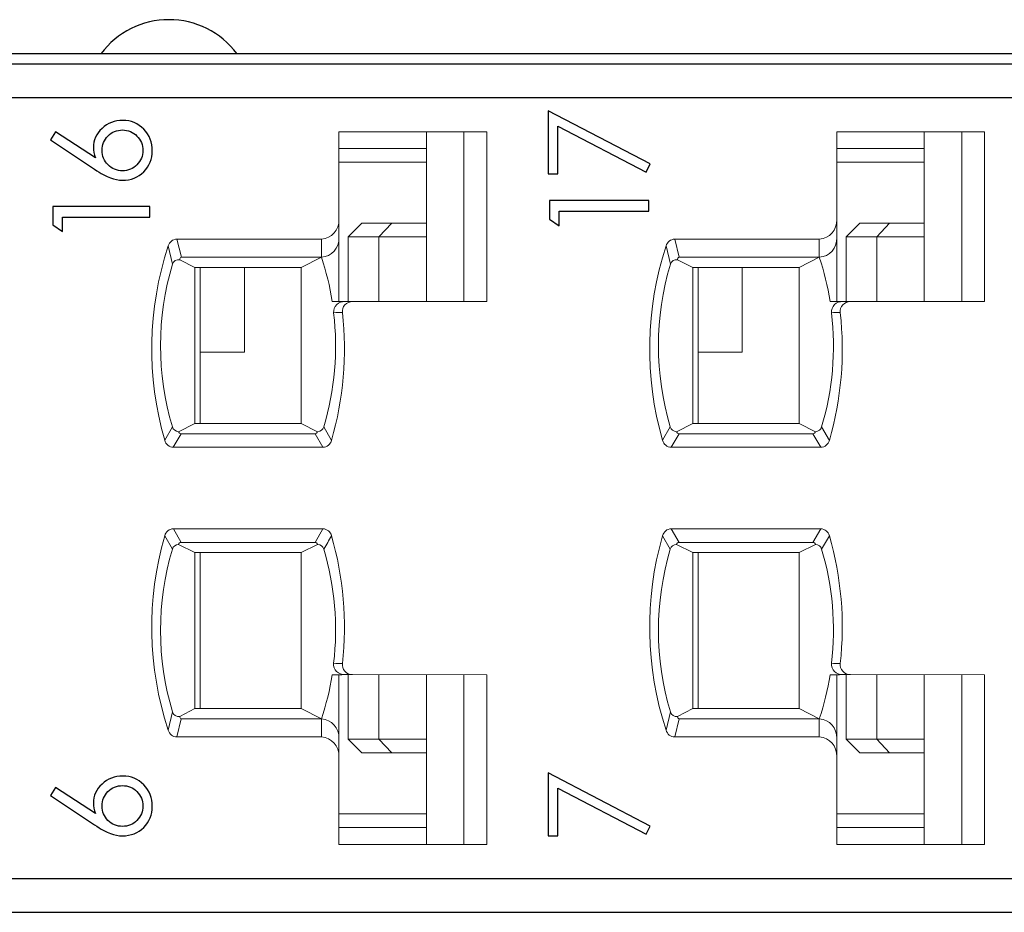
# Model space of a CAD drawing. Header units: millimetres. Extents: x 0 to 427, y 0 to 299.
# Tile 20 of 24: x 171 to 186, y 238 to 251. Entities that reach past the tile are written whole.
import ezdxf

# ---------------------------------------------------------------- set-up
doc = ezdxf.new("R2010")
doc.units = ezdxf.units.MM
doc.header["$LTSCALE"] = 23.1
doc.header["$MEASUREMENT"] = 0
for name, color, linetype in [('HSMP2790000_DXF_CONTINUOUS_LINE', 7, 'Continuous'), ('layer 1', 7, 'Continuous'), ('MANIFOLD_SOLDXF_CONTINUOUS_LINE', 7, 'Continuous')]:
    doc.layers.add(name, color=color, linetype=linetype)

msp = doc.modelspace()

# ---------------------------------------------------------------- linework, layer by layer
at = {"layer": 'HSMP2790000_DXF_CONTINUOUS_LINE', "color": 7, "linetype": 'Continuous'}
msp.add_line((99.119, 250.393), (198.119, 250.393), dxfattribs=at)
msp.add_arc((173.419, 249.643), 1.25, 36.8699, 143.1301, dxfattribs=at)
at = {"layer": 'layer 1', "color": 6}
for points, knots in [([(179.004, 248.623), (179.004, 248.623), (179.004, 249.551), (179.004, 249.551), (179.004, 249.551), (179.004, 249.551), (180.504, 248.768), (180.504, 248.768), (180.504, 248.768), (180.504, 248.768), (180.443, 248.648), (180.443, 248.648), (180.443, 248.648), (180.443, 248.648), (179.143, 249.324), (179.143, 249.324), (179.143, 249.324), (179.143, 249.324), (179.143, 248.623), (179.143, 248.623), (179.143, 248.623), (179.143, 248.623), (179.004, 248.623), (179.004, 248.623)], [0, 0, 0, 0, 0.142857, 0.142857, 0.142857, 0.142857, 0.285714, 0.285714, 0.285714, 0.285714, 0.428571, 0.428571, 0.428571, 0.428571, 0.571429, 0.571429, 0.571429, 0.571429, 0.714286, 0.714286, 0.714286, 0.714286, 1, 1, 1, 1]), ([(171.674, 249.125), (171.674, 249.125), (171.75, 249.242), (171.75, 249.242), (171.75, 249.242), (171.75, 249.242), (172.335, 248.856), (172.335, 248.856), (172.335, 248.856), (172.316, 248.91), (172.307, 248.962), (172.307, 249.011), (172.307, 249.011), (172.307, 249.117), (172.349, 249.21), (172.433, 249.29), (172.433, 249.29), (172.517, 249.369), (172.619, 249.409), (172.738, 249.409), (172.738, 249.409), (172.862, 249.409), (172.965, 249.366), (173.049, 249.279), (173.049, 249.279), (173.132, 249.192), (173.174, 249.086), (173.174, 248.961), (173.174, 248.961), (173.174, 248.838), (173.132, 248.735), (173.047, 248.652), (173.047, 248.652), (172.962, 248.569), (172.858, 248.528), (172.736, 248.528), (172.736, 248.528), (172.678, 248.528), (172.618, 248.539), (172.556, 248.562), (172.556, 248.562), (172.495, 248.584), (172.416, 248.627), (172.321, 248.691), (172.321, 248.691), (172.321, 248.691), (171.674, 249.125), (171.674, 249.125)], [0, 0, 0, 0, 0.076923, 0.076923, 0.076923, 0.076923, 0.153846, 0.153846, 0.153846, 0.153846, 0.230769, 0.230769, 0.230769, 0.230769, 0.307692, 0.307692, 0.307692, 0.307692, 0.384615, 0.384615, 0.384615, 0.384615, 0.461538, 0.461538, 0.461538, 0.461538, 0.538462, 0.538462, 0.538462, 0.538462, 0.615385, 0.615385, 0.615385, 0.615385, 0.692308, 0.692308, 0.692308, 0.692308, 0.769231, 0.769231, 0.769231, 0.769231, 0.846154, 0.846154, 0.846154, 0.846154, 1, 1, 1, 1]), ([(172.734, 249.268), (172.651, 249.268), (172.58, 249.239), (172.522, 249.18), (172.522, 249.18), (172.463, 249.122), (172.434, 249.051), (172.434, 248.967), (172.434, 248.967), (172.434, 248.884), (172.463, 248.813), (172.522, 248.755), (172.522, 248.755), (172.58, 248.696), (172.651, 248.667), (172.734, 248.667), (172.734, 248.667), (172.818, 248.667), (172.889, 248.696), (172.947, 248.755), (172.947, 248.755), (173.006, 248.815), (173.035, 248.885), (173.035, 248.967), (173.035, 248.967), (173.035, 249.05), (173.006, 249.12), (172.947, 249.179), (172.947, 249.179), (172.889, 249.238), (172.818, 249.268), (172.734, 249.268)], [0, 0, 0, 0, 0.111111, 0.111111, 0.111111, 0.111111, 0.222222, 0.222222, 0.222222, 0.222222, 0.333333, 0.333333, 0.333333, 0.333333, 0.444444, 0.444444, 0.444444, 0.444444, 0.555556, 0.555556, 0.555556, 0.555556, 0.666667, 0.666667, 0.666667, 0.666667, 0.777778, 0.777778, 0.777778, 0.777778, 1, 1, 1, 1]), ([(179.022, 247.952), (179.022, 247.952), (179.022, 248.23), (179.022, 248.23), (179.022, 248.23), (179.022, 248.23), (180.486, 248.23), (180.486, 248.23), (180.486, 248.23), (180.486, 248.23), (180.486, 248.07), (180.486, 248.07), (180.486, 248.07), (180.486, 248.07), (179.165, 248.07), (179.165, 248.07), (179.165, 248.07), (179.165, 248.07), (179.165, 247.855), (179.165, 247.855), (179.165, 247.855), (179.165, 247.855), (179.022, 247.952), (179.022, 247.952)], [0, 0, 0, 0, 0.142857, 0.142857, 0.142857, 0.142857, 0.285714, 0.285714, 0.285714, 0.285714, 0.428571, 0.428571, 0.428571, 0.428571, 0.571429, 0.571429, 0.571429, 0.571429, 0.714286, 0.714286, 0.714286, 0.714286, 1, 1, 1, 1]), ([(171.71, 247.869), (171.71, 247.869), (171.71, 248.14), (171.71, 248.14), (171.71, 248.14), (171.71, 248.14), (173.138, 248.14), (173.138, 248.14), (173.138, 248.14), (173.138, 248.14), (173.138, 247.984), (173.138, 247.984), (173.138, 247.984), (173.138, 247.984), (171.849, 247.984), (171.849, 247.984), (171.849, 247.984), (171.849, 247.984), (171.849, 247.774), (171.849, 247.774), (171.849, 247.774), (171.849, 247.774), (171.71, 247.869), (171.71, 247.869)], [0, 0, 0, 0, 0.142857, 0.142857, 0.142857, 0.142857, 0.285714, 0.285714, 0.285714, 0.285714, 0.428571, 0.428571, 0.428571, 0.428571, 0.571429, 0.571429, 0.571429, 0.571429, 0.714286, 0.714286, 0.714286, 0.714286, 1, 1, 1, 1]), ([(179.004, 238.869), (179.004, 238.869), (179.004, 239.797), (179.004, 239.797), (179.004, 239.797), (179.004, 239.797), (180.504, 239.014), (180.504, 239.014), (180.504, 239.014), (180.504, 239.014), (180.443, 238.894), (180.443, 238.894), (180.443, 238.894), (180.443, 238.894), (179.143, 239.57), (179.143, 239.57), (179.143, 239.57), (179.143, 239.57), (179.143, 238.869), (179.143, 238.869), (179.143, 238.869), (179.143, 238.869), (179.004, 238.869), (179.004, 238.869)], [0, 0, 0, 0, 0.142857, 0.142857, 0.142857, 0.142857, 0.285714, 0.285714, 0.285714, 0.285714, 0.428571, 0.428571, 0.428571, 0.428571, 0.571429, 0.571429, 0.571429, 0.571429, 0.714286, 0.714286, 0.714286, 0.714286, 1, 1, 1, 1]), ([(171.674, 239.466), (171.674, 239.466), (171.75, 239.584), (171.75, 239.584), (171.75, 239.584), (171.75, 239.584), (172.335, 239.198), (172.335, 239.198), (172.335, 239.198), (172.316, 239.252), (172.307, 239.304), (172.307, 239.353), (172.307, 239.353), (172.307, 239.459), (172.349, 239.552), (172.433, 239.632), (172.433, 239.632), (172.517, 239.711), (172.619, 239.751), (172.738, 239.751), (172.738, 239.751), (172.862, 239.751), (172.965, 239.708), (173.049, 239.621), (173.049, 239.621), (173.132, 239.534), (173.174, 239.428), (173.174, 239.303), (173.174, 239.303), (173.174, 239.18), (173.132, 239.077), (173.047, 238.994), (173.047, 238.994), (172.962, 238.911), (172.858, 238.87), (172.736, 238.87), (172.736, 238.87), (172.678, 238.87), (172.618, 238.881), (172.556, 238.903), (172.556, 238.903), (172.495, 238.926), (172.416, 238.969), (172.321, 239.033), (172.321, 239.033), (172.321, 239.033), (171.674, 239.466), (171.674, 239.466)], [0, 0, 0, 0, 0.076923, 0.076923, 0.076923, 0.076923, 0.153846, 0.153846, 0.153846, 0.153846, 0.230769, 0.230769, 0.230769, 0.230769, 0.307692, 0.307692, 0.307692, 0.307692, 0.384615, 0.384615, 0.384615, 0.384615, 0.461538, 0.461538, 0.461538, 0.461538, 0.538462, 0.538462, 0.538462, 0.538462, 0.615385, 0.615385, 0.615385, 0.615385, 0.692308, 0.692308, 0.692308, 0.692308, 0.769231, 0.769231, 0.769231, 0.769231, 0.846154, 0.846154, 0.846154, 0.846154, 1, 1, 1, 1]), ([(172.734, 239.61), (172.651, 239.61), (172.58, 239.581), (172.521, 239.522), (172.521, 239.522), (172.463, 239.464), (172.434, 239.393), (172.434, 239.309), (172.434, 239.309), (172.434, 239.226), (172.463, 239.155), (172.521, 239.096), (172.521, 239.096), (172.58, 239.038), (172.651, 239.009), (172.734, 239.009), (172.734, 239.009), (172.818, 239.009), (172.889, 239.038), (172.947, 239.097), (172.947, 239.097), (173.006, 239.156), (173.035, 239.227), (173.035, 239.309), (173.035, 239.309), (173.035, 239.392), (173.006, 239.462), (172.947, 239.521), (172.947, 239.521), (172.889, 239.58), (172.818, 239.61), (172.734, 239.61)], [0, 0, 0, 0, 0.111111, 0.111111, 0.111111, 0.111111, 0.222222, 0.222222, 0.222222, 0.222222, 0.333333, 0.333333, 0.333333, 0.333333, 0.444444, 0.444444, 0.444444, 0.444444, 0.555556, 0.555556, 0.555556, 0.555556, 0.666667, 0.666667, 0.666667, 0.666667, 0.777778, 0.777778, 0.777778, 0.777778, 1, 1, 1, 1])]:
    msp.add_open_spline(points, degree=3, knots=knots, dxfattribs=at)
at = {"layer": 'layer 1', "lineweight": 0}
for points in [[(175.92, 247.946), (175.92, 247.946), (175.92, 249.243), (175.92, 249.243)], [(175.92, 249.243), (175.92, 249.243), (178.098, 249.243), (178.098, 249.243)], [(177.209, 246.743), (177.209, 246.743), (177.209, 249.243), (177.209, 249.243)], [(177.761, 249.243), (177.761, 249.243), (177.761, 246.743), (177.761, 246.743)], [(178.098, 249.243), (178.098, 249.243), (178.098, 246.742), (178.098, 246.742)], [(183.25, 247.946), (183.25, 247.946), (183.25, 249.243), (183.25, 249.243)], [(183.25, 249.243), (183.25, 249.243), (185.428, 249.243), (185.428, 249.243)], [(184.539, 246.743), (184.539, 246.743), (184.539, 249.243), (184.539, 249.243)], [(185.091, 249.243), (185.091, 249.243), (185.091, 246.743), (185.091, 246.743)], [(185.428, 249.243), (185.428, 249.243), (185.428, 246.742), (185.428, 246.742)], [(177.209, 248.993), (177.209, 248.993), (175.92, 248.993), (175.92, 248.993)], [(184.539, 248.993), (184.539, 248.993), (183.25, 248.993), (183.25, 248.993)], [(177.209, 248.793), (177.209, 248.793), (175.92, 248.793), (175.92, 248.793)], [(184.539, 248.793), (184.539, 248.793), (183.25, 248.793), (183.25, 248.793)], [(175.664, 247.66), (175.814, 247.669), (175.928, 247.797), (175.92, 247.946)], [(175.92, 247.68), (175.92, 247.68), (175.92, 247.946), (175.92, 247.946)], [(176.059, 247.693), (176.059, 247.693), (176.259, 247.893), (176.259, 247.893)], [(176.259, 247.893), (176.259, 247.893), (176.698, 247.893), (176.698, 247.893)], [(176.698, 247.893), (176.698, 247.893), (176.509, 247.693), (176.509, 247.693)], [(176.698, 247.893), (176.698, 247.893), (177.209, 247.893), (177.209, 247.893)], [(182.994, 247.66), (183.144, 247.669), (183.258, 247.797), (183.25, 247.946)], [(183.25, 247.68), (183.25, 247.68), (183.25, 247.946), (183.25, 247.946)], [(183.389, 247.693), (183.389, 247.693), (183.589, 247.893), (183.589, 247.893)], [(183.589, 247.893), (183.589, 247.893), (184.028, 247.893), (184.028, 247.893)], [(184.028, 247.893), (184.028, 247.893), (183.839, 247.693), (183.839, 247.693)], [(184.028, 247.893), (184.028, 247.893), (184.539, 247.893), (184.539, 247.893)], [(173.535, 247.66), (173.476, 247.658), (173.424, 247.618), (173.408, 247.56)], [(173.535, 247.66), (173.535, 247.66), (175.664, 247.66), (175.664, 247.66)], [(173.601, 247.393), (173.601, 247.393), (173.535, 247.66), (173.535, 247.66)], [(175.664, 247.393), (175.814, 247.402), (175.928, 247.53), (175.92, 247.68)], [(175.664, 247.393), (175.664, 247.393), (175.664, 247.66), (175.664, 247.66)], [(175.92, 247.68), (175.92, 247.68), (175.92, 246.743), (175.92, 246.743)], [(176.509, 247.693), (176.509, 247.693), (176.059, 247.693), (176.059, 247.693)], [(176.059, 246.74), (176.059, 246.74), (176.059, 247.693), (176.059, 247.693)], [(176.509, 247.693), (176.509, 247.693), (177.209, 247.693), (177.209, 247.693)], [(176.509, 247.693), (176.509, 247.693), (176.509, 246.741), (176.509, 246.741)], [(180.865, 247.66), (180.806, 247.658), (180.754, 247.618), (180.738, 247.56)], [(180.865, 247.66), (180.865, 247.66), (182.994, 247.66), (182.994, 247.66)], [(180.931, 247.393), (180.931, 247.393), (180.865, 247.66), (180.865, 247.66)], [(182.994, 247.393), (183.144, 247.402), (183.258, 247.53), (183.25, 247.68)], [(182.994, 247.393), (182.994, 247.393), (182.994, 247.66), (182.994, 247.66)], [(183.25, 247.68), (183.25, 247.68), (183.25, 246.743), (183.25, 246.743)], [(183.839, 247.693), (183.839, 247.693), (183.389, 247.693), (183.389, 247.693)], [(183.389, 246.74), (183.389, 246.74), (183.389, 247.693), (183.389, 247.693)], [(183.839, 247.693), (183.839, 247.693), (184.539, 247.693), (184.539, 247.693)], [(183.839, 247.693), (183.839, 247.693), (183.839, 246.741), (183.839, 246.741)], [(173.408, 247.56), (173.104, 246.632), (173.086, 245.634), (173.356, 244.696)], [(173.472, 247.29), (173.472, 247.29), (173.408, 247.56), (173.408, 247.56)], [(180.738, 247.56), (180.434, 246.632), (180.416, 245.634), (180.686, 244.696)], [(180.802, 247.29), (180.802, 247.29), (180.738, 247.56), (180.738, 247.56)], [(173.577, 247.356), (173.53, 247.367), (173.483, 247.337), (173.472, 247.29)], [(173.601, 247.393), (173.585, 247.388), (173.575, 247.372), (173.577, 247.356)], [(173.577, 247.356), (173.577, 247.356), (173.802, 247.243), (173.802, 247.243)], [(173.601, 247.393), (173.601, 247.393), (175.664, 247.393), (175.664, 247.393)], [(175.664, 247.393), (175.664, 247.393), (175.367, 247.243), (175.367, 247.243)], [(175.822, 246.743), (175.787, 246.963), (175.734, 247.181), (175.664, 247.393)], [(180.907, 247.356), (180.86, 247.367), (180.813, 247.337), (180.802, 247.29)], [(180.931, 247.393), (180.915, 247.388), (180.905, 247.372), (180.907, 247.356)], [(180.907, 247.356), (180.907, 247.356), (181.132, 247.243), (181.132, 247.243)], [(180.931, 247.393), (180.931, 247.393), (182.994, 247.393), (182.994, 247.393)], [(182.994, 247.393), (182.994, 247.393), (182.697, 247.243), (182.697, 247.243)], [(183.152, 246.743), (183.117, 246.963), (183.064, 247.181), (182.994, 247.393)], [(173.472, 247.29), (173.237, 246.509), (173.236, 245.676), (173.47, 244.895)], [(175.367, 247.243), (175.367, 247.243), (173.802, 247.243), (173.802, 247.243)], [(173.802, 244.943), (173.802, 244.943), (173.802, 247.243), (173.802, 247.243)], [(173.879, 247.243), (173.879, 247.243), (173.879, 244.943), (173.879, 244.943)], [(174.529, 247.243), (174.529, 247.243), (174.529, 245.993), (174.529, 245.993)], [(175.367, 247.243), (175.367, 247.243), (175.367, 244.943), (175.367, 244.943)], [(180.802, 247.29), (180.567, 246.509), (180.566, 245.676), (180.8, 244.895)], [(182.697, 247.243), (182.697, 247.243), (181.132, 247.243), (181.132, 247.243)], [(181.132, 244.943), (181.132, 244.943), (181.132, 247.243), (181.132, 247.243)], [(181.209, 244.943), (181.209, 244.943), (181.209, 247.243), (181.209, 247.243)], [(181.859, 247.243), (181.859, 247.243), (181.859, 245.993), (181.859, 245.993)], [(182.697, 247.243), (182.697, 247.243), (182.697, 244.943), (182.697, 244.943)], [(176.009, 246.74), (175.947, 246.743), (175.884, 246.744), (175.822, 246.743)], [(176.009, 246.74), (176.009, 246.74), (176.121, 246.74), (176.121, 246.74)], [(178.098, 246.742), (178.098, 246.742), (176.121, 246.74), (176.121, 246.74)], [(183.339, 246.74), (183.277, 246.743), (183.214, 246.744), (183.152, 246.743)], [(183.339, 246.74), (183.339, 246.74), (183.451, 246.74), (183.451, 246.74)], [(185.428, 246.742), (185.428, 246.742), (183.451, 246.74), (183.451, 246.74)], [(175.972, 246.577), (175.929, 246.58), (175.885, 246.58), (175.843, 246.574)], [(183.302, 246.577), (183.259, 246.58), (183.215, 246.58), (183.173, 246.574)], [(175.698, 244.895), (175.861, 245.439), (175.91, 246.01), (175.843, 246.574)], [(175.812, 244.695), (175.988, 245.306), (176.042, 245.945), (175.972, 246.577)], [(183.028, 244.895), (183.191, 245.439), (183.24, 246.01), (183.173, 246.574)], [(183.142, 244.695), (183.318, 245.306), (183.372, 245.945), (183.302, 246.577)], [(174.529, 245.993), (174.529, 245.993), (173.879, 245.993), (173.879, 245.993)], [(181.859, 245.993), (181.859, 245.993), (181.209, 245.993), (181.209, 245.993)], [(173.47, 244.895), (173.47, 244.895), (173.356, 244.696), (173.356, 244.696)], [(173.47, 244.895), (173.481, 244.853), (173.518, 244.824), (173.561, 244.823)], [(173.802, 244.943), (173.802, 244.943), (173.561, 244.823), (173.561, 244.823)], [(173.802, 244.943), (173.802, 244.943), (175.367, 244.943), (175.367, 244.943)], [(175.607, 244.823), (175.607, 244.823), (175.367, 244.943), (175.367, 244.943)], [(175.607, 244.823), (175.65, 244.824), (175.687, 244.853), (175.698, 244.895)], [(175.812, 244.695), (175.812, 244.695), (175.698, 244.895), (175.698, 244.895)], [(180.8, 244.895), (180.8, 244.895), (180.686, 244.696), (180.686, 244.696)], [(180.8, 244.895), (180.811, 244.853), (180.848, 244.824), (180.891, 244.823)], [(181.132, 244.943), (181.132, 244.943), (180.891, 244.823), (180.891, 244.823)], [(181.132, 244.943), (181.132, 244.943), (182.697, 244.943), (182.697, 244.943)], [(182.937, 244.823), (182.937, 244.823), (182.697, 244.943), (182.697, 244.943)], [(182.937, 244.823), (182.98, 244.824), (183.017, 244.853), (183.028, 244.895)], [(183.142, 244.695), (183.142, 244.695), (183.028, 244.895), (183.028, 244.895)], [(173.356, 244.696), (173.371, 244.637), (173.422, 244.596), (173.483, 244.593)], [(173.599, 244.793), (173.599, 244.793), (173.483, 244.593), (173.483, 244.593)], [(173.561, 244.823), (173.566, 244.805), (173.581, 244.793), (173.599, 244.793)], [(173.599, 244.793), (173.599, 244.793), (175.569, 244.793), (175.569, 244.793)], [(175.569, 244.793), (175.587, 244.794), (175.602, 244.806), (175.607, 244.823)], [(175.569, 244.793), (175.569, 244.793), (175.685, 244.593), (175.685, 244.593)], [(175.685, 244.593), (175.745, 244.595), (175.797, 244.637), (175.812, 244.695)], [(180.686, 244.696), (180.701, 244.637), (180.752, 244.596), (180.813, 244.593)], [(180.929, 244.793), (180.929, 244.793), (180.813, 244.593), (180.813, 244.593)], [(180.891, 244.823), (180.896, 244.805), (180.911, 244.793), (180.929, 244.793)], [(180.929, 244.793), (180.929, 244.793), (182.899, 244.793), (182.899, 244.793)], [(182.899, 244.793), (182.917, 244.794), (182.932, 244.806), (182.937, 244.823)], [(182.899, 244.793), (182.899, 244.793), (183.015, 244.593), (183.015, 244.593)], [(183.015, 244.593), (183.075, 244.595), (183.127, 244.637), (183.142, 244.695)], [(175.685, 244.593), (175.685, 244.593), (173.483, 244.593), (173.483, 244.593)], [(183.015, 244.593), (183.015, 244.593), (180.813, 244.593), (180.813, 244.593)], [(173.484, 243.393), (173.423, 243.391), (173.371, 243.349), (173.356, 243.29)], [(173.484, 243.393), (173.484, 243.393), (175.686, 243.393), (175.686, 243.393)], [(173.599, 243.193), (173.599, 243.193), (173.484, 243.393), (173.484, 243.393)], [(175.569, 243.193), (175.569, 243.193), (175.686, 243.393), (175.686, 243.393)], [(175.812, 243.291), (175.797, 243.349), (175.746, 243.39), (175.686, 243.393)], [(180.814, 243.393), (180.753, 243.391), (180.701, 243.349), (180.686, 243.29)], [(180.814, 243.393), (180.814, 243.393), (183.016, 243.393), (183.016, 243.393)], [(180.929, 243.193), (180.929, 243.193), (180.814, 243.393), (180.814, 243.393)], [(182.899, 243.193), (182.899, 243.193), (183.016, 243.393), (183.016, 243.393)], [(183.142, 243.291), (183.127, 243.349), (183.076, 243.39), (183.016, 243.393)], [(173.356, 243.29), (173.086, 242.352), (173.104, 241.354), (173.408, 240.426)], [(173.356, 243.29), (173.356, 243.29), (173.47, 243.091), (173.47, 243.091)], [(175.698, 243.091), (175.737, 243.157), (175.775, 243.224), (175.812, 243.291)], [(175.972, 241.409), (176.042, 242.041), (175.988, 242.68), (175.812, 243.291)], [(180.686, 243.29), (180.416, 242.352), (180.434, 241.354), (180.738, 240.426)], [(180.686, 243.29), (180.686, 243.29), (180.8, 243.091), (180.8, 243.091)], [(183.028, 243.091), (183.067, 243.157), (183.105, 243.224), (183.142, 243.291)], [(183.302, 241.409), (183.372, 242.041), (183.318, 242.68), (183.142, 243.291)], [(173.561, 243.163), (173.518, 243.162), (173.481, 243.133), (173.47, 243.091)], [(173.599, 243.193), (173.581, 243.192), (173.566, 243.18), (173.561, 243.163)], [(173.561, 243.163), (173.561, 243.163), (173.802, 243.043), (173.802, 243.043)], [(175.569, 243.193), (175.569, 243.193), (173.599, 243.193), (173.599, 243.193)], [(175.367, 243.043), (175.367, 243.043), (175.607, 243.163), (175.607, 243.163)], [(175.607, 243.163), (175.602, 243.18), (175.587, 243.192), (175.569, 243.193)], [(175.698, 243.091), (175.687, 243.133), (175.65, 243.162), (175.607, 243.163)], [(180.891, 243.163), (180.848, 243.162), (180.811, 243.133), (180.8, 243.091)], [(180.929, 243.193), (180.911, 243.192), (180.896, 243.18), (180.891, 243.163)], [(180.891, 243.163), (180.891, 243.163), (181.132, 243.043), (181.132, 243.043)], [(182.899, 243.193), (182.899, 243.193), (180.929, 243.193), (180.929, 243.193)], [(182.697, 243.043), (182.697, 243.043), (182.937, 243.163), (182.937, 243.163)], [(182.937, 243.163), (182.932, 243.18), (182.917, 243.192), (182.899, 243.193)], [(183.028, 243.091), (183.017, 243.133), (182.98, 243.162), (182.937, 243.163)], [(173.47, 243.091), (173.236, 242.31), (173.237, 241.477), (173.472, 240.696)], [(175.367, 243.043), (175.367, 243.043), (173.802, 243.043), (173.802, 243.043)], [(173.802, 240.743), (173.802, 240.743), (173.802, 243.043), (173.802, 243.043)], [(173.879, 240.743), (173.879, 240.743), (173.879, 243.043), (173.879, 243.043)], [(175.367, 240.743), (175.367, 240.743), (175.367, 243.043), (175.367, 243.043)], [(175.843, 241.412), (175.91, 241.976), (175.861, 242.547), (175.698, 243.091)], [(180.8, 243.091), (180.566, 242.31), (180.567, 241.477), (180.802, 240.696)], [(182.697, 243.043), (182.697, 243.043), (181.132, 243.043), (181.132, 243.043)], [(181.132, 240.743), (181.132, 240.743), (181.132, 243.043), (181.132, 243.043)], [(181.209, 240.743), (181.209, 240.743), (181.209, 243.043), (181.209, 243.043)], [(182.697, 240.743), (182.697, 240.743), (182.697, 243.043), (182.697, 243.043)], [(183.173, 241.412), (183.24, 241.976), (183.191, 242.547), (183.028, 243.091)], [(175.843, 241.412), (175.885, 241.406), (175.929, 241.405), (175.972, 241.409)], [(183.173, 241.412), (183.215, 241.406), (183.259, 241.405), (183.302, 241.409)], [(175.664, 240.593), (175.734, 240.805), (175.787, 241.022), (175.822, 241.243)], [(175.822, 241.243), (175.885, 241.241), (175.947, 241.242), (176.009, 241.246)], [(175.92, 240.306), (175.92, 240.306), (175.92, 241.242), (175.92, 241.242)], [(176.121, 241.246), (176.121, 241.246), (176.009, 241.246), (176.009, 241.246)], [(176.059, 240.293), (176.059, 240.293), (176.059, 241.246), (176.059, 241.246)], [(176.121, 241.246), (176.121, 241.246), (178.098, 241.243), (178.098, 241.243)], [(176.509, 240.293), (176.509, 240.293), (176.509, 241.245), (176.509, 241.245)], [(177.209, 238.743), (177.209, 238.743), (177.209, 241.243), (177.209, 241.243)], [(177.761, 238.743), (177.761, 238.743), (177.761, 241.243), (177.761, 241.243)], [(178.098, 241.243), (178.098, 241.243), (178.098, 238.743), (178.098, 238.743)], [(182.994, 240.593), (183.064, 240.805), (183.117, 241.022), (183.152, 241.243)], [(183.152, 241.243), (183.215, 241.241), (183.277, 241.242), (183.339, 241.246)], [(183.25, 240.306), (183.25, 240.306), (183.25, 241.242), (183.25, 241.242)], [(183.451, 241.246), (183.451, 241.246), (183.339, 241.246), (183.339, 241.246)], [(183.389, 240.293), (183.389, 240.293), (183.389, 241.246), (183.389, 241.246)], [(183.451, 241.246), (183.451, 241.246), (185.428, 241.243), (185.428, 241.243)], [(183.839, 240.293), (183.839, 240.293), (183.839, 241.245), (183.839, 241.245)], [(184.539, 238.743), (184.539, 238.743), (184.539, 241.243), (184.539, 241.243)], [(185.091, 238.743), (185.091, 238.743), (185.091, 241.243), (185.091, 241.243)], [(185.428, 241.243), (185.428, 241.243), (185.428, 238.743), (185.428, 238.743)], [(173.472, 240.696), (173.472, 240.696), (173.408, 240.426), (173.408, 240.426)], [(173.472, 240.696), (173.483, 240.649), (173.53, 240.619), (173.577, 240.629)], [(173.802, 240.743), (173.802, 240.743), (173.577, 240.629), (173.577, 240.629)], [(173.802, 240.743), (173.802, 240.743), (175.367, 240.743), (175.367, 240.743)], [(175.367, 240.743), (175.367, 240.743), (175.664, 240.593), (175.664, 240.593)], [(180.802, 240.696), (180.802, 240.696), (180.738, 240.426), (180.738, 240.426)], [(180.802, 240.696), (180.813, 240.649), (180.86, 240.619), (180.907, 240.629)], [(181.132, 240.743), (181.132, 240.743), (180.907, 240.629), (180.907, 240.629)], [(181.132, 240.743), (181.132, 240.743), (182.697, 240.743), (182.697, 240.743)], [(182.697, 240.743), (182.697, 240.743), (182.994, 240.593), (182.994, 240.593)], [(173.6, 240.593), (173.6, 240.593), (173.535, 240.326), (173.535, 240.326)], [(173.577, 240.629), (173.575, 240.613), (173.585, 240.598), (173.6, 240.593)], [(175.664, 240.593), (175.664, 240.593), (173.6, 240.593), (173.6, 240.593)], [(175.92, 240.306), (175.928, 240.456), (175.814, 240.584), (175.664, 240.593)], [(175.664, 240.593), (175.664, 240.593), (175.664, 240.326), (175.664, 240.326)], [(180.93, 240.593), (180.93, 240.593), (180.865, 240.326), (180.865, 240.326)], [(180.907, 240.629), (180.905, 240.613), (180.915, 240.598), (180.93, 240.593)], [(182.994, 240.593), (182.994, 240.593), (180.93, 240.593), (180.93, 240.593)], [(183.25, 240.306), (183.258, 240.456), (183.144, 240.584), (182.994, 240.593)], [(182.994, 240.593), (182.994, 240.593), (182.994, 240.326), (182.994, 240.326)], [(173.408, 240.426), (173.424, 240.368), (173.476, 240.328), (173.535, 240.326)], [(180.738, 240.426), (180.754, 240.368), (180.806, 240.328), (180.865, 240.326)], [(175.664, 240.326), (175.664, 240.326), (173.535, 240.326), (173.535, 240.326)], [(175.92, 240.039), (175.928, 240.189), (175.814, 240.317), (175.664, 240.326)], [(175.92, 240.306), (175.92, 240.306), (175.92, 240.039), (175.92, 240.039)], [(176.059, 240.293), (176.059, 240.293), (176.509, 240.293), (176.509, 240.293)], [(176.259, 240.093), (176.259, 240.093), (176.059, 240.293), (176.059, 240.293)], [(176.509, 240.293), (176.509, 240.293), (177.209, 240.293), (177.209, 240.293)], [(176.698, 240.093), (176.698, 240.093), (176.509, 240.293), (176.509, 240.293)], [(182.994, 240.326), (182.994, 240.326), (180.865, 240.326), (180.865, 240.326)], [(183.25, 240.039), (183.258, 240.189), (183.144, 240.317), (182.994, 240.326)], [(183.25, 240.306), (183.25, 240.306), (183.25, 240.039), (183.25, 240.039)], [(183.389, 240.293), (183.389, 240.293), (183.839, 240.293), (183.839, 240.293)], [(183.589, 240.093), (183.589, 240.093), (183.389, 240.293), (183.389, 240.293)], [(183.839, 240.293), (183.839, 240.293), (184.539, 240.293), (184.539, 240.293)], [(184.028, 240.093), (184.028, 240.093), (183.839, 240.293), (183.839, 240.293)], [(176.698, 240.093), (176.698, 240.093), (176.259, 240.093), (176.259, 240.093)], [(177.209, 240.093), (177.209, 240.093), (176.698, 240.093), (176.698, 240.093)], [(184.028, 240.093), (184.028, 240.093), (183.589, 240.093), (183.589, 240.093)], [(184.539, 240.093), (184.539, 240.093), (184.028, 240.093), (184.028, 240.093)], [(175.92, 238.743), (175.92, 238.743), (175.92, 240.039), (175.92, 240.039)], [(183.25, 238.743), (183.25, 238.743), (183.25, 240.039), (183.25, 240.039)], [(177.209, 239.193), (177.209, 239.193), (175.92, 239.193), (175.92, 239.193)], [(184.539, 239.193), (184.539, 239.193), (183.25, 239.193), (183.25, 239.193)], [(177.209, 238.993), (177.209, 238.993), (175.92, 238.993), (175.92, 238.993)], [(184.539, 238.993), (184.539, 238.993), (183.25, 238.993), (183.25, 238.993)], [(178.098, 238.743), (178.098, 238.743), (175.92, 238.743), (175.92, 238.743)], [(185.428, 238.743), (185.428, 238.743), (183.25, 238.743), (183.25, 238.743)]]:
    msp.add_open_spline(points, degree=3, dxfattribs=at)
for points in [[(176.009, 246.74), (175.964, 246.743), (175.92, 246.727), (175.888, 246.695), (175.888, 246.695), (175.856, 246.663), (175.839, 246.619), (175.843, 246.574)], [(176.121, 246.74), (176.078, 246.741), (176.038, 246.724), (176.009, 246.692), (176.009, 246.692), (175.98, 246.661), (175.967, 246.619), (175.972, 246.577)], [(183.339, 246.74), (183.294, 246.743), (183.25, 246.727), (183.218, 246.695), (183.218, 246.695), (183.186, 246.663), (183.169, 246.619), (183.173, 246.574)], [(183.451, 246.74), (183.408, 246.741), (183.368, 246.724), (183.339, 246.692), (183.339, 246.692), (183.31, 246.661), (183.297, 246.619), (183.302, 246.577)], [(175.843, 241.412), (175.839, 241.367), (175.855, 241.322), (175.887, 241.29), (175.887, 241.29), (175.92, 241.258), (175.964, 241.242), (176.009, 241.246)], [(175.972, 241.409), (175.967, 241.367), (175.98, 241.325), (176.009, 241.293), (176.009, 241.293), (176.037, 241.262), (176.078, 241.245), (176.121, 241.246)], [(183.173, 241.412), (183.169, 241.367), (183.185, 241.322), (183.217, 241.29), (183.217, 241.29), (183.25, 241.258), (183.294, 241.242), (183.339, 241.246)], [(183.302, 241.409), (183.297, 241.367), (183.31, 241.325), (183.339, 241.293), (183.339, 241.293), (183.367, 241.262), (183.408, 241.245), (183.451, 241.246)]]:
    msp.add_open_spline(points, degree=3, knots=[0, 0, 0, 0, 0.333333, 0.333333, 0.333333, 0.333333, 1, 1, 1, 1], dxfattribs=at)
at = {"layer": 'MANIFOLD_SOLDXF_CONTINUOUS_LINE', "color": 7, "linetype": 'Continuous'}
for p, q in [((125.399, 250.243), (196.844, 250.243)), ((193.426, 249.743), (125.741, 249.743)), ((125.741, 238.243), (193.426, 238.243)), ((125.399, 237.743), (196.844, 237.743)), ((125.399, 237.743), (196.844, 237.743))]:
    msp.add_line(p, q, dxfattribs=at)

doc.saveas('drawing.dxf')
